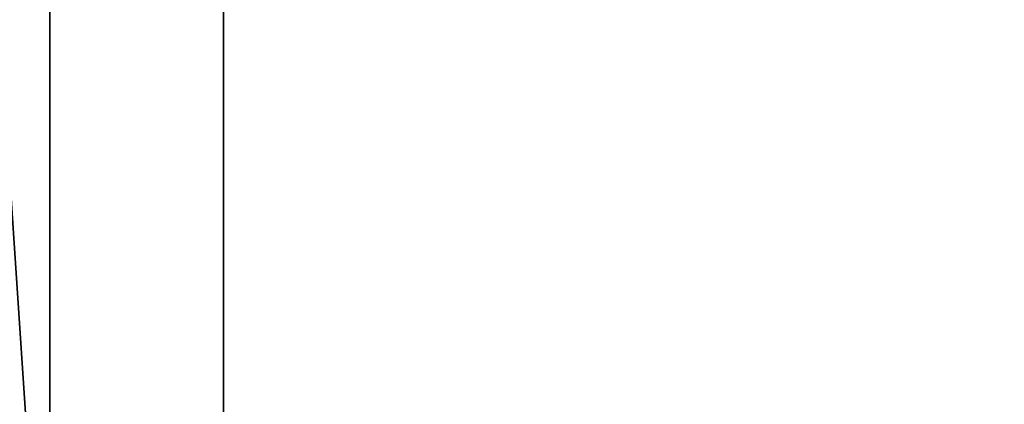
# Model space of a CAD drawing. Header units: millimetres. Extents: x -490 to 6690, y -115 to 152.
# Tile 226 of 256: x 323 to 406, y 22 to 54. Entities that reach past the tile are written whole.
import ezdxf

# ---------------------------------------------------------------- set-up
doc = ezdxf.new("R2010")
doc.units = ezdxf.units.MM
doc.layers.add('151', color=253, linetype='Continuous')

# ---------------------------------------------------------------- blocks, each defined once
blk = doc.blocks.new('UG_SURFACE_001')
at = {"layer": '151', "color": 252, "linetype": 'Continuous', "lineweight": 35}
for points in [[(490, -6.2, 2202.5), (490, 133.2, 2202.5), (-490, 133.2, 2202.5), (-490, -6.2, 2202.5)], [(-340, -6.2, 2052.5), (-340, 133.2, 2052.5), (340, 133.2, 2052.5), (340, -6.2, 2052.5)], [(340, -6.2, 2052.5), (340, 133.2, 2052.5), (340, 133.2, -7.5), (340, -6.2, -7.5)], [(340, -6.2, -7.5), (340, 133.2, -7.5), (490, 133.2, -7.5), (490, -6.2, -7.5)]]:
    blk.add_3dface(points, dxfattribs=at)
blk = doc.blocks.new('UG_SURFACE_061')
at = {"layer": '151', "color": 254, "linetype": 'Continuous', "lineweight": 35}
for points in [[(325.25, -10, 2032.75), (325.25, 136.75, 2032.75), (-325.25, 136.75, 2032.75), (-325.25, -10, 2032.75)], [(325.25, 136.75, 2032.75), (325.25, -10, 2032.75), (317.5, 106, 2025)], [(317.5, 21, 2025), (317.5, 106, 2025), (325.25, -10, 2032.75)]]:
    blk.add_3dface(points, dxfattribs=at)
blk = doc.blocks.new('UG_SURFACE_064')
at = {"layer": '151', "color": 254, "linetype": 'Continuous', "lineweight": 35}
for points in [[(325.25, 136.75, -7.5), (325.25, -10, -7.5), (317.5, 106, -7.5)], [(317.5, 106, 2025), (325.25, -10, 2032.75), (325.25, 136.75, 2032.75)], [(325.25, -10, -7.5), (325.25, 136.75, -7.5), (325.25, 136.75, 2032.75), (325.25, -10, 2032.75)], [(317.5, 21, -7.5), (317.5, 106, -7.5), (325.25, -10, -7.5)], [(325.25, -10, 2032.75), (317.5, 106, 2025), (317.5, 21, 2025)]]:
    blk.add_3dface(points, dxfattribs=at)

msp = doc.modelspace()

# ---------------------------------------------------------------- linework, layer by layer
at = {"layer": '151', "linetype": 'Continuous', "lineweight": -3}
for p, q in [((325.25, -10, -7.5), (325.25, 136.75, -7.5)), ((325.25, -10, 2032.75), (325.25, 136.75, 2032.75)), ((325.25, -10, 2032.75), (325.25, 136.75, 2032.75)), ((340, -6.2, 2052.5), (340, 133.2, 2052.5)), ((340, 133.2, -7.5), (340, -6.2, -7.5))]:
    msp.add_line(p, q, dxfattribs=at)

# ---------------------------------------------------------------- block references
for name in ['UG_SURFACE_061', 'UG_SURFACE_064', 'UG_SURFACE_001']:
    msp.add_blockref(name, (0, 0), dxfattribs=at)

doc.saveas('drawing.dxf')
